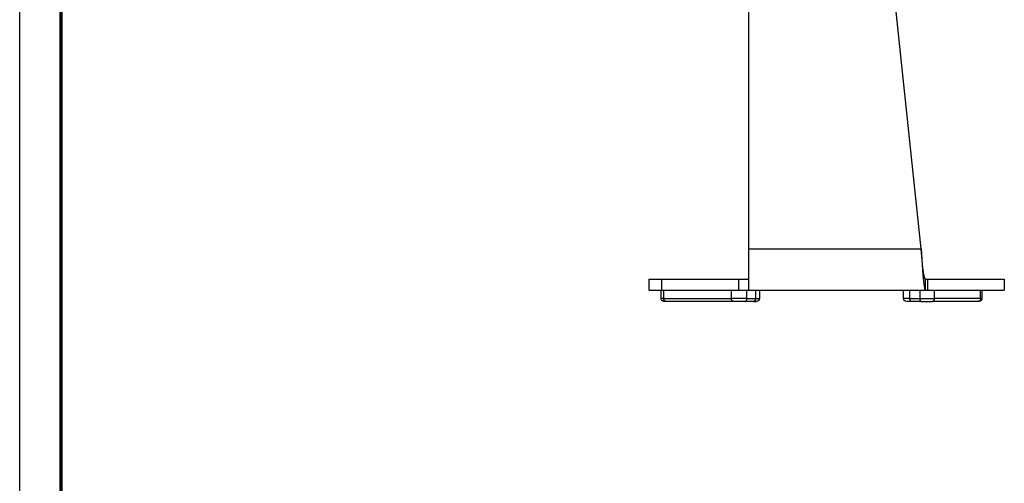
# Model space of a CAD drawing. Header units: millimetres. Extents: x -2637 to -1637, y 678 to 1678.
# Tile 87 of 256: x -2637 to -2281, y 1178 to 1346. Entities that reach past the tile are written whole.
import ezdxf

# ---------------------------------------------------------------- set-up
doc = ezdxf.new("R2010")
doc.units = ezdxf.units.MM
doc.layers.add('Make2D$B.SHOW mini', color=7, linetype='Continuous', true_color=0x000000)

msp = doc.modelspace()

# ---------------------------------------------------------------- linework, layer by layer
at = {"layer": 'Make2D$B.SHOW mini'}
msp.add_lwpolyline([(-2637.182, 678.353), (-2637.182, 1678.353)], dxfattribs=at)
at = {"layer": 'Make2D$B.SHOW mini', "color": 250, "lineweight": 70, "true_color": 0x1a171b}
msp.add_lwpolyline([(-2622.182, 693.353), (-2622.182, 1663.353)], dxfattribs=at)
at = {"layer": 'Make2D$B.SHOW mini', "color": 18, "lineweight": -3, "true_color": 0x000000}
for points in [[(-2311.238, 1263.156), (-2327.113, 1414.199)], [(-2373.661, 1410.546), (-2373.661, 1263.156)], [(-2373.661, 1263.156), (-2373.661, 1252.549), (-2373.661, 1249.209), (-2373.661, 1248.406), (-2373.661, 1248.217), (-2373.661, 1248.171), (-2373.661, 1248.16), (-2373.661, 1248.157), (-2373.661, 1248.156), (-2373.661, 1248.156)], [(-2373.661, 1263.156), (-2311.238, 1263.156)], [(-2311.238, 1263.156), (-2310.562, 1253.804), (-2310.337, 1251.429), (-2310.224, 1250.455), (-2310.112, 1249.641), (-2310.055, 1249.298), (-2309.999, 1248.998), (-2309.971, 1248.864), (-2309.943, 1248.742), (-2309.915, 1248.631), (-2309.886, 1248.532), (-2309.872, 1248.487), (-2309.858, 1248.444), (-2309.844, 1248.405), (-2309.83, 1248.368), (-2309.816, 1248.334), (-2309.809, 1248.318), (-2309.802, 1248.303), (-2309.795, 1248.289), (-2309.788, 1248.275), (-2309.781, 1248.263), (-2309.774, 1248.25), (-2309.767, 1248.239), (-2309.76, 1248.228), (-2309.753, 1248.218), (-2309.749, 1248.214), (-2309.746, 1248.209), (-2309.742, 1248.205), (-2309.739, 1248.201), (-2309.735, 1248.197), (-2309.732, 1248.193), (-2309.728, 1248.189), (-2309.725, 1248.186), (-2309.721, 1248.183), (-2309.718, 1248.18), (-2309.714, 1248.177), (-2309.711, 1248.174), (-2309.707, 1248.172), (-2309.705, 1248.17), (-2309.703, 1248.169), (-2309.702, 1248.168), (-2309.7, 1248.167), (-2309.698, 1248.166), (-2309.696, 1248.165), (-2309.695, 1248.164), (-2309.693, 1248.164), (-2309.691, 1248.163), (-2309.689, 1248.162), (-2309.688, 1248.161), (-2309.686, 1248.161), (-2309.684, 1248.16), (-2309.682, 1248.159), (-2309.681, 1248.159), (-2309.679, 1248.158), (-2309.677, 1248.158), (-2309.675, 1248.157), (-2309.674, 1248.157), (-2309.672, 1248.157), (-2309.67, 1248.157), (-2309.668, 1248.156), (-2309.667, 1248.156), (-2309.665, 1248.156), (-2309.663, 1248.156), (-2309.661, 1248.156)], [(-2309.661, 1252.156), (-2309.663, 1252.156), (-2309.665, 1252.156), (-2309.667, 1252.156), (-2309.668, 1252.156), (-2309.67, 1252.156), (-2309.672, 1252.157), (-2309.674, 1252.157), (-2309.675, 1252.157), (-2309.677, 1252.157), (-2309.679, 1252.158), (-2309.681, 1252.158), (-2309.682, 1252.158), (-2309.684, 1252.159), (-2309.686, 1252.159), (-2309.688, 1252.16), (-2309.689, 1252.16), (-2309.693, 1252.162), (-2309.696, 1252.163), (-2309.7, 1252.164), (-2309.703, 1252.166), (-2309.707, 1252.167), (-2309.711, 1252.169), (-2309.714, 1252.171), (-2309.718, 1252.173), (-2309.721, 1252.176), (-2309.725, 1252.178), (-2309.728, 1252.18), (-2309.732, 1252.183), (-2309.735, 1252.186), (-2309.739, 1252.189), (-2309.742, 1252.192), (-2309.746, 1252.195), (-2309.749, 1252.198), (-2309.753, 1252.202), (-2309.756, 1252.205), (-2309.76, 1252.209), (-2309.767, 1252.217), (-2309.774, 1252.225), (-2309.781, 1252.234), (-2309.788, 1252.244), (-2309.795, 1252.254), (-2309.802, 1252.264), (-2309.809, 1252.275), (-2309.816, 1252.287), (-2309.823, 1252.299), (-2309.83, 1252.311), (-2309.844, 1252.338), (-2309.858, 1252.367), (-2309.872, 1252.399), (-2309.886, 1252.432), (-2309.901, 1252.467), (-2309.915, 1252.505), (-2309.943, 1252.586), (-2309.971, 1252.676), (-2309.999, 1252.773), (-2310.027, 1252.879), (-2310.055, 1252.993), (-2310.112, 1253.245), (-2310.168, 1253.529), (-2310.224, 1253.842), (-2310.337, 1254.556), (-2310.562, 1256.298), (-2311.238, 1263.156)], [(-2409.661, 1252.156), (-2409.661, 1248.156)], [(-2409.661, 1252.156), (-2409.661, 1252.156), (-2409.661, 1252.156), (-2409.66, 1252.156), (-2409.657, 1252.156), (-2409.643, 1252.156), (-2409.587, 1252.156), (-2409.362, 1252.156), (-2408.455, 1252.156), (-2404.982, 1252.156)], [(-2404.982, 1252.156), (-2377.171, 1252.156)], [(-2404.982, 1248.156), (-2404.982, 1252.156)], [(-2377.171, 1252.156), (-2374.566, 1252.156), (-2373.886, 1252.156), (-2373.717, 1252.156), (-2373.675, 1252.156), (-2373.665, 1252.156), (-2373.662, 1252.156), (-2373.661, 1252.156), (-2373.661, 1252.156), (-2373.661, 1252.156)], [(-2377.171, 1248.156), (-2377.171, 1252.156)], [(-2309.661, 1252.156), (-2309.661, 1252.156), (-2309.661, 1252.156), (-2309.661, 1252.156), (-2309.661, 1252.156), (-2309.659, 1252.156), (-2309.65, 1252.156), (-2309.617, 1252.156), (-2309.484, 1252.156), (-2308.972, 1252.156)], [(-2309.661, 1248.156), (-2309.661, 1252.156)], [(-2308.972, 1252.156), (-2308.972, 1248.156)], [(-2308.972, 1252.156), (-2288.326, 1252.156), (-2282.939, 1252.156), (-2281.601, 1252.156), (-2281.271, 1252.156), (-2281.188, 1252.156), (-2281.168, 1252.156), (-2281.163, 1252.156), (-2281.162, 1252.156), (-2281.161, 1252.156)], [(-2281.161, 1252.156), (-2281.161, 1248.156)], [(-2409.661, 1248.156), (-2409.661, 1248.156), (-2409.661, 1248.156), (-2409.66, 1248.156), (-2409.657, 1248.156), (-2409.643, 1248.156), (-2409.587, 1248.156), (-2409.362, 1248.156), (-2408.455, 1248.156), (-2404.982, 1248.156)], [(-2405.221, 1245.156), (-2405.221, 1248.156)], [(-2404.982, 1248.156), (-2377.171, 1248.156)], [(-2404.285, 1245.156), (-2404.285, 1248.156)], [(-2379.859, 1245.156), (-2379.859, 1248.156)], [(-2377.171, 1248.156), (-2374.566, 1248.156), (-2373.886, 1248.156), (-2373.717, 1248.156), (-2373.675, 1248.156), (-2373.665, 1248.156), (-2373.662, 1248.156), (-2373.661, 1248.156), (-2373.661, 1248.156), (-2373.661, 1248.156)], [(-2374.224, 1245.156), (-2374.224, 1248.156)], [(-2373.661, 1248.156), (-2309.661, 1248.156)], [(-2371.16, 1248.156), (-2371.16, 1245.156)], [(-2369.731, 1248.156), (-2369.731, 1245.156)], [(-2317.559, 1245.156), (-2317.559, 1248.156)], [(-2315.312, 1245.156), (-2315.312, 1248.156)], [(-2311.717, 1248.156), (-2311.717, 1245.156)], [(-2309.661, 1248.156), (-2309.661, 1248.156), (-2309.661, 1248.156), (-2309.661, 1248.156), (-2309.661, 1248.156), (-2309.659, 1248.156), (-2309.65, 1248.156), (-2309.617, 1248.156), (-2309.484, 1248.156), (-2308.972, 1248.156)], [(-2308.972, 1248.156), (-2288.326, 1248.156), (-2282.939, 1248.156), (-2281.601, 1248.156), (-2281.271, 1248.156), (-2281.188, 1248.156), (-2281.168, 1248.156), (-2281.163, 1248.156), (-2281.162, 1248.156), (-2281.161, 1248.156)], [(-2306.369, 1245.156), (-2306.369, 1248.156)], [(-2289.71, 1245.156), (-2289.71, 1248.156)], [(-2289.306, 1248.156), (-2289.306, 1245.156)], [(-2404.221, 1244.156), (-2404.405, 1244.192), (-2404.504, 1244.215), (-2404.548, 1244.226), (-2404.568, 1244.231), (-2404.586, 1244.236), (-2404.61, 1244.244), (-2404.634, 1244.253), (-2404.658, 1244.263), (-2404.681, 1244.273), (-2404.703, 1244.284), (-2404.726, 1244.296), (-2404.748, 1244.308), (-2404.769, 1244.321), (-2404.791, 1244.335), (-2404.812, 1244.35), (-2404.832, 1244.365), (-2404.852, 1244.381), (-2404.872, 1244.397), (-2404.891, 1244.414), (-2404.91, 1244.431), (-2404.928, 1244.449), (-2404.946, 1244.467), (-2404.964, 1244.486), (-2404.981, 1244.506), (-2404.997, 1244.526), (-2405.013, 1244.546), (-2405.029, 1244.567), (-2405.044, 1244.588), (-2405.058, 1244.609), (-2405.072, 1244.63), (-2405.085, 1244.652), (-2405.097, 1244.674), (-2405.109, 1244.697), (-2405.12, 1244.719), (-2405.131, 1244.742), (-2405.141, 1244.765), (-2405.151, 1244.788), (-2405.159, 1244.811), (-2405.168, 1244.834), (-2405.175, 1244.858), (-2405.182, 1244.881), (-2405.189, 1244.904), (-2405.194, 1244.928), (-2405.2, 1244.951), (-2405.204, 1244.974), (-2405.208, 1244.997), (-2405.212, 1245.02), (-2405.214, 1245.043), (-2405.217, 1245.066), (-2405.219, 1245.089), (-2405.22, 1245.111), (-2405.221, 1245.134), (-2405.221, 1245.156)], [(-2404.285, 1245.156), (-2404.96, 1245.156), (-2405.154, 1245.156), (-2405.204, 1245.156), (-2405.217, 1245.156), (-2405.22, 1245.156), (-2405.221, 1245.156), (-2405.221, 1245.156), (-2405.221, 1245.156), (-2405.221, 1245.156)], [(-2404.285, 1245.156), (-2379.859, 1245.156)], [(-2403.519, 1244.156), (-2403.536, 1244.156), (-2403.553, 1244.157), (-2403.57, 1244.158), (-2403.588, 1244.16), (-2403.605, 1244.162), (-2403.623, 1244.165), (-2403.641, 1244.169), (-2403.658, 1244.173), (-2403.676, 1244.177), (-2403.694, 1244.182), (-2403.712, 1244.188), (-2403.73, 1244.195), (-2403.748, 1244.202), (-2403.765, 1244.209), (-2403.783, 1244.217), (-2403.801, 1244.226), (-2403.819, 1244.236), (-2403.836, 1244.246), (-2403.854, 1244.256), (-2403.871, 1244.268), (-2403.888, 1244.28), (-2403.905, 1244.292), (-2403.922, 1244.305), (-2403.938, 1244.319), (-2403.954, 1244.333), (-2403.97, 1244.348), (-2403.986, 1244.364), (-2404.002, 1244.38), (-2404.017, 1244.396), (-2404.032, 1244.413), (-2404.046, 1244.431), (-2404.061, 1244.449), (-2404.074, 1244.467), (-2404.088, 1244.486), (-2404.101, 1244.506), (-2404.114, 1244.526), (-2404.126, 1244.546), (-2404.138, 1244.567), (-2404.149, 1244.588), (-2404.16, 1244.609), (-2404.171, 1244.63), (-2404.181, 1244.652), (-2404.19, 1244.674), (-2404.199, 1244.697), (-2404.208, 1244.719), (-2404.216, 1244.742), (-2404.224, 1244.765), (-2404.231, 1244.788), (-2404.238, 1244.811), (-2404.244, 1244.834), (-2404.25, 1244.858), (-2404.255, 1244.881), (-2404.26, 1244.904), (-2404.265, 1244.928), (-2404.269, 1244.951), (-2404.272, 1244.974), (-2404.275, 1244.997), (-2404.278, 1245.02), (-2404.28, 1245.043), (-2404.282, 1245.066), (-2404.284, 1245.111), (-2404.285, 1245.156)], [(-2403.519, 1244.156), (-2404.04, 1244.156), (-2404.176, 1244.156), (-2404.21, 1244.156), (-2404.218, 1244.156), (-2404.22, 1244.156), (-2404.221, 1244.156), (-2404.221, 1244.156), (-2404.221, 1244.156), (-2404.221, 1244.156)], [(-2379.093, 1244.156), (-2403.519, 1244.156)], [(-2374.224, 1245.156), (-2379.859, 1245.156)], [(-2379.093, 1244.156), (-2379.11, 1244.156), (-2379.127, 1244.157), (-2379.144, 1244.158), (-2379.162, 1244.16), (-2379.179, 1244.162), (-2379.197, 1244.165), (-2379.215, 1244.169), (-2379.232, 1244.173), (-2379.25, 1244.177), (-2379.268, 1244.182), (-2379.286, 1244.188), (-2379.304, 1244.195), (-2379.322, 1244.202), (-2379.339, 1244.209), (-2379.357, 1244.217), (-2379.375, 1244.226), (-2379.393, 1244.236), (-2379.41, 1244.246), (-2379.428, 1244.256), (-2379.445, 1244.268), (-2379.462, 1244.28), (-2379.479, 1244.292), (-2379.496, 1244.305), (-2379.512, 1244.319), (-2379.529, 1244.333), (-2379.545, 1244.348), (-2379.56, 1244.364), (-2379.576, 1244.38), (-2379.591, 1244.396), (-2379.606, 1244.413), (-2379.62, 1244.431), (-2379.635, 1244.449), (-2379.649, 1244.467), (-2379.662, 1244.486), (-2379.675, 1244.506), (-2379.688, 1244.526), (-2379.7, 1244.546), (-2379.712, 1244.567), (-2379.723, 1244.588), (-2379.734, 1244.609), (-2379.745, 1244.63), (-2379.755, 1244.652), (-2379.764, 1244.674), (-2379.773, 1244.697), (-2379.782, 1244.719), (-2379.79, 1244.742), (-2379.798, 1244.765), (-2379.805, 1244.788), (-2379.812, 1244.811), (-2379.818, 1244.834), (-2379.824, 1244.858), (-2379.829, 1244.881), (-2379.834, 1244.904), (-2379.839, 1244.928), (-2379.843, 1244.951), (-2379.846, 1244.974), (-2379.849, 1244.997), (-2379.852, 1245.02), (-2379.854, 1245.043), (-2379.856, 1245.066), (-2379.858, 1245.111), (-2379.859, 1245.156)], [(-2374.867, 1244.156), (-2379.093, 1244.156)], [(-2374.867, 1244.156), (-2374.852, 1244.156), (-2374.838, 1244.157), (-2374.831, 1244.158), (-2374.823, 1244.158), (-2374.816, 1244.159), (-2374.809, 1244.16), (-2374.801, 1244.161), (-2374.794, 1244.162), (-2374.787, 1244.164), (-2374.779, 1244.165), (-2374.772, 1244.167), (-2374.764, 1244.169), (-2374.757, 1244.171), (-2374.75, 1244.173), (-2374.742, 1244.175), (-2374.735, 1244.177), (-2374.72, 1244.182), (-2374.705, 1244.188), (-2374.69, 1244.195), (-2374.675, 1244.202), (-2374.66, 1244.209), (-2374.645, 1244.217), (-2374.63, 1244.226), (-2374.615, 1244.236), (-2374.6, 1244.246), (-2374.586, 1244.256), (-2374.571, 1244.268), (-2374.557, 1244.28), (-2374.543, 1244.292), (-2374.529, 1244.305), (-2374.515, 1244.319), (-2374.501, 1244.333), (-2374.488, 1244.348), (-2374.474, 1244.364), (-2374.461, 1244.38), (-2374.449, 1244.396), (-2374.436, 1244.413), (-2374.424, 1244.431), (-2374.412, 1244.449), (-2374.4, 1244.467), (-2374.389, 1244.486), (-2374.378, 1244.506), (-2374.367, 1244.526), (-2374.357, 1244.546), (-2374.347, 1244.567), (-2374.338, 1244.588), (-2374.329, 1244.609), (-2374.32, 1244.63), (-2374.311, 1244.652), (-2374.303, 1244.674), (-2374.296, 1244.697), (-2374.288, 1244.719), (-2374.281, 1244.742), (-2374.275, 1244.765), (-2374.269, 1244.788), (-2374.258, 1244.834), (-2374.249, 1244.881), (-2374.241, 1244.928), (-2374.234, 1244.974), (-2374.23, 1245.02), (-2374.226, 1245.066), (-2374.224, 1245.111), (-2374.224, 1245.156)], [(-2371.802, 1244.156), (-2374.867, 1244.156)], [(-2374.224, 1245.156), (-2371.16, 1245.156)], [(-2371.16, 1245.156), (-2371.16, 1245.111), (-2371.162, 1245.066), (-2371.166, 1245.02), (-2371.17, 1244.974), (-2371.177, 1244.928), (-2371.184, 1244.881), (-2371.194, 1244.834), (-2371.205, 1244.788), (-2371.211, 1244.765), (-2371.217, 1244.742), (-2371.224, 1244.719), (-2371.231, 1244.697), (-2371.239, 1244.674), (-2371.247, 1244.652), (-2371.256, 1244.63), (-2371.264, 1244.609), (-2371.274, 1244.588), (-2371.283, 1244.567), (-2371.293, 1244.546), (-2371.303, 1244.526), (-2371.314, 1244.506), (-2371.325, 1244.486), (-2371.336, 1244.467), (-2371.348, 1244.449), (-2371.36, 1244.431), (-2371.372, 1244.413), (-2371.384, 1244.396), (-2371.397, 1244.38), (-2371.41, 1244.364), (-2371.423, 1244.348), (-2371.437, 1244.333), (-2371.451, 1244.319), (-2371.464, 1244.305), (-2371.479, 1244.292), (-2371.493, 1244.28), (-2371.507, 1244.268), (-2371.522, 1244.256), (-2371.536, 1244.246), (-2371.551, 1244.236), (-2371.566, 1244.226), (-2371.581, 1244.217), (-2371.596, 1244.209), (-2371.61, 1244.202), (-2371.625, 1244.195), (-2371.64, 1244.188), (-2371.655, 1244.182), (-2371.67, 1244.177), (-2371.678, 1244.175), (-2371.685, 1244.173), (-2371.693, 1244.171), (-2371.7, 1244.169), (-2371.708, 1244.167), (-2371.715, 1244.165), (-2371.723, 1244.164), (-2371.73, 1244.162), (-2371.737, 1244.161), (-2371.745, 1244.16), (-2371.752, 1244.159), (-2371.759, 1244.158), (-2371.766, 1244.158), (-2371.774, 1244.157), (-2371.788, 1244.156), (-2371.802, 1244.156)], [(-2371.802, 1244.156), (-2371.012, 1244.156), (-2370.8, 1244.156), (-2370.748, 1244.156), (-2370.735, 1244.156), (-2370.732, 1244.156), (-2370.731, 1244.156), (-2370.731, 1244.156), (-2370.731, 1244.156), (-2370.731, 1244.156)], [(-2371.16, 1245.156), (-2369.731, 1245.156)], [(-2369.731, 1245.156), (-2369.731, 1245.134), (-2369.732, 1245.111), (-2369.733, 1245.089), (-2369.735, 1245.066), (-2369.737, 1245.043), (-2369.74, 1245.02), (-2369.743, 1244.997), (-2369.747, 1244.974), (-2369.752, 1244.951), (-2369.757, 1244.928), (-2369.763, 1244.904), (-2369.769, 1244.881), (-2369.776, 1244.858), (-2369.784, 1244.834), (-2369.792, 1244.811), (-2369.801, 1244.788), (-2369.81, 1244.765), (-2369.82, 1244.742), (-2369.831, 1244.719), (-2369.842, 1244.697), (-2369.854, 1244.674), (-2369.867, 1244.652), (-2369.88, 1244.63), (-2369.894, 1244.609), (-2369.908, 1244.588), (-2369.923, 1244.567), (-2369.938, 1244.546), (-2369.954, 1244.526), (-2369.971, 1244.506), (-2369.988, 1244.486), (-2370.006, 1244.467), (-2370.024, 1244.449), (-2370.042, 1244.431), (-2370.061, 1244.414), (-2370.08, 1244.397), (-2370.1, 1244.381), (-2370.12, 1244.365), (-2370.14, 1244.35), (-2370.161, 1244.335), (-2370.182, 1244.321), (-2370.204, 1244.308), (-2370.226, 1244.296), (-2370.248, 1244.284), (-2370.271, 1244.273), (-2370.294, 1244.263), (-2370.317, 1244.253), (-2370.341, 1244.244), (-2370.366, 1244.236), (-2370.383, 1244.231), (-2370.403, 1244.226), (-2370.447, 1244.215), (-2370.547, 1244.192), (-2370.731, 1244.156)], [(-2315.312, 1245.156), (-2316.911, 1245.156), (-2317.395, 1245.156), (-2317.518, 1245.156), (-2317.549, 1245.156), (-2317.556, 1245.156), (-2317.558, 1245.156), (-2317.559, 1245.156), (-2317.559, 1245.156), (-2317.559, 1245.156)], [(-2316.741, 1244.173), (-2316.803, 1244.186), (-2316.865, 1244.204), (-2316.927, 1244.226), (-2316.988, 1244.253), (-2317.048, 1244.284), (-2317.106, 1244.319), (-2317.162, 1244.358), (-2317.216, 1244.402), (-2317.266, 1244.449), (-2317.284, 1244.467), (-2317.302, 1244.486), (-2317.319, 1244.506), (-2317.335, 1244.526), (-2317.351, 1244.546), (-2317.367, 1244.567), (-2317.382, 1244.588), (-2317.396, 1244.609), (-2317.41, 1244.63), (-2317.423, 1244.652), (-2317.435, 1244.674), (-2317.447, 1244.697), (-2317.459, 1244.719), (-2317.469, 1244.742), (-2317.479, 1244.765), (-2317.489, 1244.788), (-2317.498, 1244.811), (-2317.506, 1244.834), (-2317.513, 1244.858), (-2317.52, 1244.881), (-2317.527, 1244.904), (-2317.532, 1244.928), (-2317.538, 1244.951), (-2317.542, 1244.974), (-2317.546, 1244.997), (-2317.55, 1245.02), (-2317.553, 1245.043), (-2317.555, 1245.066), (-2317.557, 1245.089), (-2317.558, 1245.111), (-2317.559, 1245.134), (-2317.559, 1245.156)], [(-2314.874, 1244.156), (-2316.103, 1244.156), (-2316.447, 1244.156), (-2316.532, 1244.156), (-2316.552, 1244.156), (-2316.557, 1244.156), (-2316.559, 1244.156), (-2316.559, 1244.156), (-2316.559, 1244.156), (-2316.559, 1244.156)], [(-2315.312, 1245.156), (-2311.717, 1245.156)], [(-2314.874, 1244.156), (-2314.879, 1244.156), (-2314.884, 1244.156), (-2314.889, 1244.157), (-2314.894, 1244.157), (-2314.899, 1244.158), (-2314.903, 1244.158), (-2314.908, 1244.159), (-2314.913, 1244.16), (-2314.918, 1244.161), (-2314.923, 1244.162), (-2314.928, 1244.164), (-2314.934, 1244.165), (-2314.939, 1244.167), (-2314.944, 1244.169), (-2314.949, 1244.171), (-2314.954, 1244.173), (-2314.959, 1244.175), (-2314.964, 1244.177), (-2314.969, 1244.18), (-2314.974, 1244.182), (-2314.979, 1244.185), (-2314.984, 1244.188), (-2314.99, 1244.191), (-2314.995, 1244.195), (-2315, 1244.198), (-2315.005, 1244.202), (-2315.01, 1244.205), (-2315.015, 1244.209), (-2315.02, 1244.213), (-2315.025, 1244.217), (-2315.03, 1244.222), (-2315.035, 1244.226), (-2315.04, 1244.231), (-2315.045, 1244.236), (-2315.056, 1244.246), (-2315.065, 1244.256), (-2315.075, 1244.268), (-2315.085, 1244.28), (-2315.095, 1244.292), (-2315.104, 1244.305), (-2315.114, 1244.319), (-2315.123, 1244.333), (-2315.132, 1244.348), (-2315.141, 1244.364), (-2315.15, 1244.38), (-2315.159, 1244.396), (-2315.168, 1244.413), (-2315.176, 1244.431), (-2315.184, 1244.449), (-2315.192, 1244.467), (-2315.2, 1244.486), (-2315.214, 1244.526), (-2315.228, 1244.567), (-2315.241, 1244.609), (-2315.253, 1244.652), (-2315.263, 1244.697), (-2315.273, 1244.742), (-2315.282, 1244.788), (-2315.289, 1244.834), (-2315.295, 1244.881), (-2315.301, 1244.928), (-2315.305, 1244.974), (-2315.308, 1245.02), (-2315.311, 1245.066), (-2315.312, 1245.111), (-2315.312, 1245.156)], [(-2311.279, 1244.156), (-2314.874, 1244.156)], [(-2311.717, 1245.156), (-2311.717, 1245.111), (-2311.715, 1245.066), (-2311.713, 1245.02), (-2311.71, 1244.974), (-2311.706, 1244.928), (-2311.7, 1244.881), (-2311.694, 1244.834), (-2311.686, 1244.788), (-2311.678, 1244.742), (-2311.668, 1244.697), (-2311.658, 1244.652), (-2311.646, 1244.609), (-2311.633, 1244.567), (-2311.619, 1244.526), (-2311.604, 1244.486), (-2311.597, 1244.467), (-2311.589, 1244.449), (-2311.581, 1244.431), (-2311.572, 1244.413), (-2311.564, 1244.396), (-2311.555, 1244.38), (-2311.546, 1244.364), (-2311.537, 1244.348), (-2311.528, 1244.333), (-2311.519, 1244.319), (-2311.509, 1244.305), (-2311.5, 1244.292), (-2311.49, 1244.28), (-2311.48, 1244.268), (-2311.47, 1244.256), (-2311.46, 1244.246), (-2311.45, 1244.236), (-2311.445, 1244.231), (-2311.44, 1244.226), (-2311.435, 1244.222), (-2311.43, 1244.217), (-2311.425, 1244.213), (-2311.42, 1244.209), (-2311.415, 1244.205), (-2311.41, 1244.202), (-2311.405, 1244.198), (-2311.399, 1244.195), (-2311.394, 1244.191), (-2311.389, 1244.188), (-2311.384, 1244.185), (-2311.379, 1244.182), (-2311.374, 1244.18), (-2311.369, 1244.177), (-2311.364, 1244.175), (-2311.359, 1244.173), (-2311.354, 1244.171), (-2311.348, 1244.169), (-2311.343, 1244.167), (-2311.338, 1244.165), (-2311.333, 1244.164), (-2311.328, 1244.162), (-2311.323, 1244.161), (-2311.318, 1244.16), (-2311.313, 1244.159), (-2311.308, 1244.158), (-2311.303, 1244.158), (-2311.298, 1244.157), (-2311.293, 1244.157), (-2311.289, 1244.156), (-2311.284, 1244.156), (-2311.279, 1244.156)], [(-2311.717, 1245.156), (-2306.369, 1245.156)], [(-2311.279, 1244.156), (-2307.267, 1244.156)], [(-2307.267, 1244.156), (-2307.247, 1244.156), (-2307.227, 1244.157), (-2307.207, 1244.158), (-2307.187, 1244.16), (-2307.166, 1244.162), (-2307.145, 1244.165), (-2307.125, 1244.169), (-2307.104, 1244.173), (-2307.083, 1244.177), (-2307.062, 1244.182), (-2307.041, 1244.188), (-2307.02, 1244.195), (-2306.999, 1244.202), (-2306.978, 1244.209), (-2306.957, 1244.217), (-2306.937, 1244.226), (-2306.916, 1244.236), (-2306.895, 1244.246), (-2306.875, 1244.256), (-2306.855, 1244.268), (-2306.834, 1244.28), (-2306.815, 1244.292), (-2306.795, 1244.305), (-2306.776, 1244.319), (-2306.756, 1244.333), (-2306.738, 1244.348), (-2306.719, 1244.364), (-2306.701, 1244.38), (-2306.683, 1244.396), (-2306.666, 1244.413), (-2306.648, 1244.431), (-2306.632, 1244.449), (-2306.616, 1244.467), (-2306.6, 1244.486), (-2306.584, 1244.506), (-2306.57, 1244.526), (-2306.555, 1244.546), (-2306.541, 1244.567), (-2306.528, 1244.588), (-2306.515, 1244.609), (-2306.503, 1244.63), (-2306.491, 1244.652), (-2306.48, 1244.674), (-2306.469, 1244.697), (-2306.459, 1244.719), (-2306.449, 1244.742), (-2306.44, 1244.765), (-2306.432, 1244.788), (-2306.424, 1244.811), (-2306.416, 1244.834), (-2306.41, 1244.858), (-2306.403, 1244.881), (-2306.398, 1244.904), (-2306.392, 1244.928), (-2306.388, 1244.951), (-2306.384, 1244.974), (-2306.38, 1244.997), (-2306.377, 1245.02), (-2306.374, 1245.043), (-2306.372, 1245.066), (-2306.371, 1245.089), (-2306.369, 1245.111), (-2306.369, 1245.134), (-2306.369, 1245.156)], [(-2290.609, 1244.156), (-2307.267, 1244.156)], [(-2289.71, 1245.156), (-2306.369, 1245.156)], [(-2291.895, 1244.18), (-2291.901, 1244.177), (-2291.907, 1244.174), (-2291.913, 1244.172), (-2291.919, 1244.169), (-2291.925, 1244.167), (-2291.931, 1244.165), (-2291.937, 1244.163), (-2291.943, 1244.162), (-2291.949, 1244.16), (-2291.955, 1244.159), (-2291.961, 1244.158), (-2291.967, 1244.157), (-2291.973, 1244.157), (-2291.979, 1244.156), (-2291.985, 1244.156), (-2291.991, 1244.156)], [(-2289.71, 1245.156), (-2289.711, 1245.134), (-2289.711, 1245.111), (-2289.712, 1245.089), (-2289.714, 1245.066), (-2289.716, 1245.043), (-2289.719, 1245.02), (-2289.722, 1244.997), (-2289.725, 1244.974), (-2289.73, 1244.951), (-2289.734, 1244.928), (-2289.739, 1244.904), (-2289.745, 1244.881), (-2289.751, 1244.858), (-2289.758, 1244.834), (-2289.766, 1244.811), (-2289.774, 1244.788), (-2289.782, 1244.765), (-2289.791, 1244.742), (-2289.801, 1244.719), (-2289.811, 1244.697), (-2289.822, 1244.674), (-2289.833, 1244.652), (-2289.845, 1244.63), (-2289.857, 1244.609), (-2289.87, 1244.588), (-2289.883, 1244.567), (-2289.897, 1244.546), (-2289.911, 1244.526), (-2289.926, 1244.506), (-2289.942, 1244.486), (-2289.957, 1244.467), (-2289.974, 1244.449), (-2289.99, 1244.431), (-2290.007, 1244.413), (-2290.025, 1244.396), (-2290.043, 1244.38), (-2290.061, 1244.364), (-2290.079, 1244.348), (-2290.098, 1244.333), (-2290.117, 1244.319), (-2290.137, 1244.305), (-2290.156, 1244.292), (-2290.176, 1244.28), (-2290.196, 1244.268), (-2290.217, 1244.256), (-2290.237, 1244.246), (-2290.258, 1244.236), (-2290.278, 1244.226), (-2290.299, 1244.217), (-2290.32, 1244.209), (-2290.341, 1244.202), (-2290.362, 1244.195), (-2290.383, 1244.188), (-2290.404, 1244.182), (-2290.425, 1244.177), (-2290.446, 1244.173), (-2290.467, 1244.169), (-2290.487, 1244.165), (-2290.508, 1244.162), (-2290.528, 1244.16), (-2290.549, 1244.158), (-2290.569, 1244.157), (-2290.589, 1244.156), (-2290.609, 1244.156)], [(-2290.306, 1244.156), (-2290.609, 1244.156)], [(-2289.306, 1245.156), (-2289.306, 1245.134), (-2289.307, 1245.111), (-2289.308, 1245.089), (-2289.31, 1245.066), (-2289.312, 1245.043), (-2289.315, 1245.02), (-2289.318, 1244.997), (-2289.322, 1244.974), (-2289.327, 1244.951), (-2289.332, 1244.928), (-2289.338, 1244.904), (-2289.344, 1244.881), (-2289.351, 1244.858), (-2289.359, 1244.834), (-2289.367, 1244.811), (-2289.376, 1244.788), (-2289.385, 1244.765), (-2289.395, 1244.742), (-2289.406, 1244.719), (-2289.417, 1244.697), (-2289.429, 1244.674), (-2289.442, 1244.652), (-2289.455, 1244.63), (-2289.469, 1244.609), (-2289.483, 1244.588), (-2289.498, 1244.567), (-2289.513, 1244.546), (-2289.529, 1244.526), (-2289.546, 1244.506), (-2289.563, 1244.486), (-2289.58, 1244.467), (-2289.599, 1244.449), (-2289.649, 1244.402), (-2289.702, 1244.358), (-2289.758, 1244.319), (-2289.817, 1244.284), (-2289.876, 1244.253), (-2289.938, 1244.226), (-2289.999, 1244.204), (-2290.062, 1244.186), (-2290.124, 1244.173)], [(-2289.306, 1245.156), (-2289.306, 1245.156), (-2289.306, 1245.156), (-2289.306, 1245.156), (-2289.306, 1245.156), (-2289.307, 1245.156), (-2289.313, 1245.156), (-2289.334, 1245.156), (-2289.415, 1245.156), (-2289.71, 1245.156)]]:
    msp.add_lwpolyline(points, dxfattribs=at)

doc.saveas('drawing.dxf')
